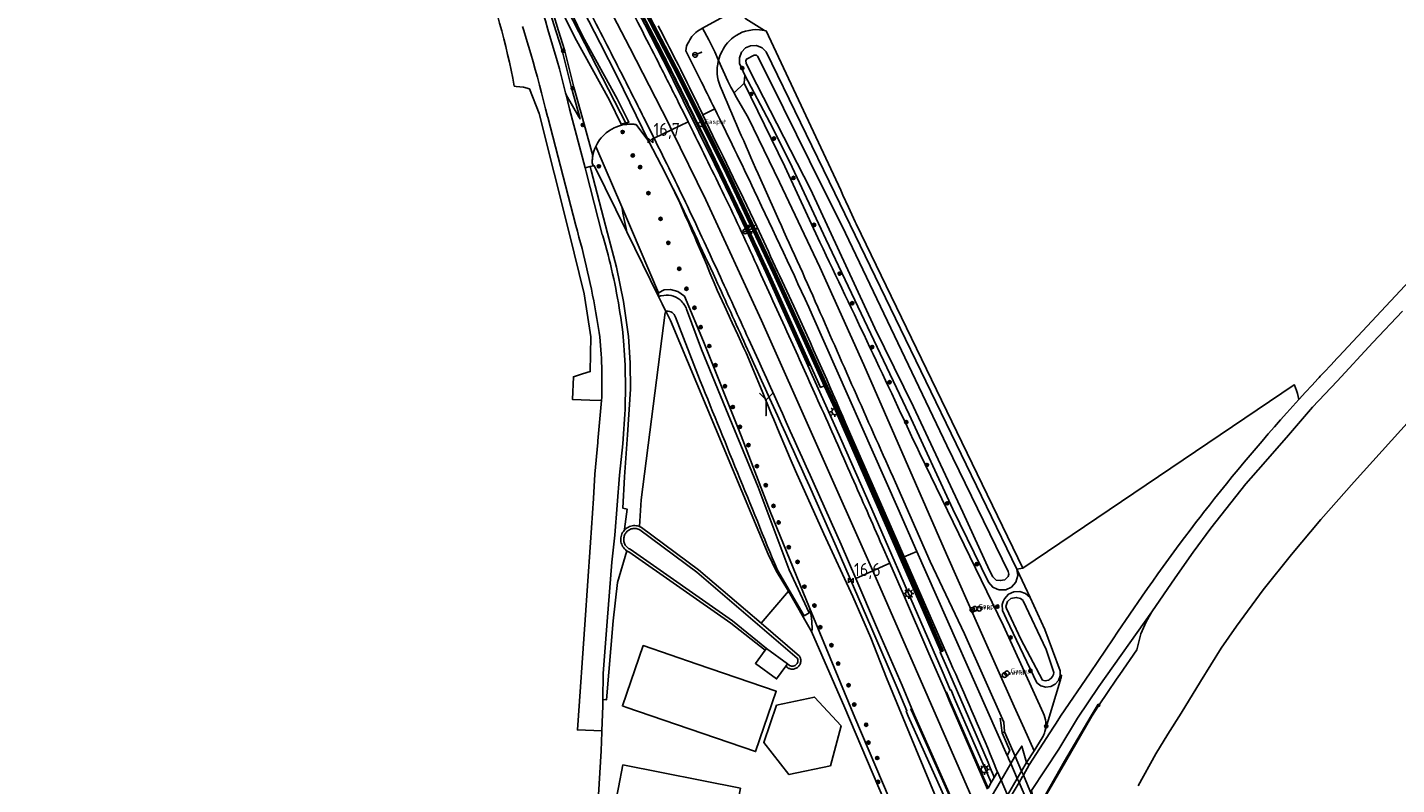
# Model space of a CAD drawing. Header units: metres. Extents: x 121613 to 124518, y 449573 to 453879.
# Tile 13 of 71: x 123774 to 124037, y 450181 to 450327. Entities that reach past the tile are written whole.
import ezdxf

# ---------------------------------------------------------------- set-up
doc = ezdxf.new("R2010")
doc.units = ezdxf.units.M
doc.header["$LTSCALE"] = 4
doc.layers.get('0').update_dxf_attribs({"linetype": 'CONTINUOUS'})
for name, color, linetype in [('G_BTD', 3, 'CONTINUOUS'), ('G_OBWUPP1', 2, 'ByLayer'), ('G_OTD', 32, 'CONTINUOUS'), ('G_OWG', 6, 'CONTINUOUS'), ('G_OWGP1', 2, 'ByLayer'), ('G_OWT', 6, 'CONTINUOUS'), ('G_PND', 1, 'CONTINUOUS'), ('G_WGD', 7, 'CONTINUOUS'), ('G_WGDP1', 2, 'ByLayer'), ('G_WGI', 1, 'CONTINUOUS'), ('G_WTD', 5, 'CONTINUOUS'), ('LSHD', 3, 'CONTINUOUS'), ('LVGO', 3, 'CONTINUOUS'), ('LWGI', 7, 'CONTINUOUS'), ('PPALHM', 10, 'CONTINUOUS'), ('PVGO', 102, 'CONTINUOUS')]:
    doc.layers.add(name, color=color, linetype=linetype)
doc.layers.add('G_SHD', color=10, linetype='ByLayer', lineweight=25)
for name, color, linetype, true_color in [('PBRD', 7, 'CONTINUOUS', 0xbd2877), ('PPAL', 7, 'CONTINUOUS', 0xbd2877), ('PPUT', 7, 'CONTINUOUS', 0xbd2877)]:
    doc.layers.add(name, color=color, linetype=linetype, true_color=true_color)
doc.styles.add('ISO', font='ISO')
doc.linetypes.add('HAAG', pattern='A,0.25,-0.25,[151,BLOK.SHX,S=0.25,R=0,X=0,Y=0],-0.25,0.25', length=1)

# ---------------------------------------------------------------- blocks, each defined once
blk = doc.blocks.new('boom')
at = {"color": 0}
for radius in [0.315, 0.225, 0.135]:
    blk.add_circle((0, 0), radius, dxfattribs=at)
blk = doc.blocks.new('afsl-gas')
at = {"color": 0}
blk.add_circle((0, 0), 0.45, dxfattribs=at)
at = {"color": 0, "style": 'ISO'}
blk.add_attdef('AFSL-GAS', (0.7, 0), '', height=0.9, dxfattribs=at)
blk = doc.blocks.new('aanduidingsbord')
at = {"color": 0}
for p, q in [((-0.81, -0.33), (0, 0)), ((-1.45, -0.5), (-1.01, -0.5))]:
    blk.add_line(p, q, dxfattribs=at)
blk.add_circle((-1.23, -0.5), 0.45, dxfattribs=at)
blk = doc.blocks.new('lichtmast')
at = {"color": 0}
for p, q in [((-0.6, 0), (-1, 0)), ((-0.71, 0.71), (-0.42, 0.42)), ((0, 0.6), (0, 1)), ((0.42, 0.42), (0.71, 0.71)), ((0.6, 0), (1, 0)), ((-0.42, -0.42), (-0.71, -0.71)), ((0, -0.6), (0, -1)), ((0.42, -0.42), (0.71, -0.71))]:
    blk.add_line(p, q, dxfattribs=at)
blk.add_circle((0, 0), 0.6, dxfattribs=at)
blk = doc.blocks.new('verklikker')
at = {"color": 0}
blk.add_circle((0, 0), 0.45, dxfattribs=at)
at = {"color": 0, "style": 'ISO'}
blk.add_attdef('VERKLIKKER', (0.7, 0), '', height=0.9, dxfattribs=at)
blk = doc.blocks.new('verkeersbord-pl')
at = {"linetype": 'Continuous'}
blk.add_circle((0, 0), 0.03, dxfattribs=at)
blk = doc.blocks.new('wegwijzer')
at = {"color": 0}
for q in [(-0.424, 1.424), (0.424, 1.424), (0, 0)]:
    blk.add_line((0, 1), q, dxfattribs=at)
blk = doc.blocks.new('kilometerpaal')
at = {"color": 0}
for p, q in [((-0.44, 0.44), (0.44, -0.44)), ((-0.44, -0.44), (-0.44, 0.44)), ((0.44, 0.44), (-0.44, -0.44)), ((0.44, -0.44), (0.44, 0.44))]:
    blk.add_line(p, q, dxfattribs=at)
at = {"color": 0, "style": 'ISO'}
blk.add_attdef('KILOMETERPAAL', (0.59, 0.87), '', height=2.5, dxfattribs=at)

msp = doc.modelspace()

# ---------------------------------------------------------------- linework, layer by layer
at = {"layer": 'G_BTD', "linetype": 'Continuous', "transparency": 33554687}
for points in [[(123832.978, 450439.217), (123839.168, 450428.009), (123845.358, 450416.801), (123855.911, 450397.476), (123866.464, 450378.151), (123869.934, 450371.842), (123873.405, 450365.534), (123878.905, 450355.45), (123884.404, 450345.366), (123891.683, 450331.446), (123898.962, 450317.527), (123903.621, 450308.081), (123908.28, 450298.635), (123912.789, 450289.117), (123917.298, 450279.598), (123922.197, 450268.789), (123927.095, 450257.981)], [(123927.095, 450257.981), (123926.387, 450257.66), (123916.701, 450279.085), (123912.861, 450287.405), (123911.139, 450291.044), (123907.533, 450298.532), (123903.928, 450306.016), (123899.749, 450314.506), (123895.893, 450322.183), (123895.786, 450322.391), (123892.1, 450329.457), (123888.521, 450336.313), (123887.031, 450339.131), (123885.512, 450341.933), (123882.664, 450347.085), (123879.787, 450352.221), (123879.601, 450352.12)], [(123930.266, 450295.559), (123915.916, 450326.192), (123915.906, 450326.195), (123915.89, 450326.199), (123915.581, 450326.278)], [(123867.51, 450315.59), (123867.9, 450315.54), (123869.3, 450315.36), (123870.423, 450315.059), (123872.322, 450310.344), (123878.041, 450287.378), (123880.962, 450275.65), (123882.234, 450267.36), (123882.119, 450260.706), (123880.659, 450260.254), (123878.87, 450259.7), (123878.726, 450255.332), (123882.026, 450255.242), (123884.305, 450255.18)], [(123911.714, 450316.128), (123909.76, 450314.265)], [(123911.815, 450317.669), (123911.714, 450316.128)], [(123911.714, 450316.128), (123919.508, 450300.159), (123926.254, 450285.567)], [(123882.112, 450300.105), (123881.145, 450299.85)], [(123882.112, 450300.105), (123882.708, 450300.262)], [(123888.712, 450230.266), (123888.72, 450230.44), (123889.184, 450234.264), (123888.387, 450234.436), (123888.717, 450240.455), (123889.3, 450248.58), (123889.886, 450257.327), (123889.784, 450262.391), (123889.456, 450267.445), (123888.504, 450274.151), (123887.152, 450280.788), (123885.406, 450287.332), (123882.301, 450299.389), (123882.112, 450300.105)], [(123882.5, 450300.842), (123882.708, 450300.262)], [(123882.708, 450300.262), (123882.854, 450300.301), (123889.12, 450287.594)], [(123965.249, 450222.946), (123947.697, 450259.215), (123933.222, 450289.126), (123933.065, 450289.465), (123931.733, 450292.338), (123930.691, 450294.62), (123930.266, 450295.559)], [(123889.12, 450287.594), (123895.261, 450275.144)], [(123891.556, 450230.94), (123891.934, 450236.06), (123896.549, 450272.047), (123896.701, 450272.223)], [(123949.48, 450206.828), (123946.144, 450214.503), (123942.808, 450222.176), (123935.77, 450238.272), (123928.733, 450254.367), (123927.095, 450257.981)], [(124018.303, 450255.343), (124018.021, 450256.485), (124017.867, 450257.041), (124017.683, 450257.581), (124017.47, 450258.107), (124017.43, 450258.191), (123965.249, 450222.946)], [(123945.397, 450245.071), (123961.529, 450211.854), (123969.164, 450195.085)], [(123964.105, 450222.701), (123965.249, 450222.946)], [(123964.105, 450222.701), (123966.639, 450217.267)], [(123990.054, 450214.542), (123988.979, 450212.631), (123987.953, 450210.302), (123987.14, 450207.249), (123983.921, 450202.463), (123983.293, 450201.548), (123981.555, 450199.006), (123979.936, 450196.651)], [(123972.233, 450200.636), (123969.5, 450191.548)], [(123972.448, 450202.224), (123972.718, 450202.331), (123972.635, 450201.897), (123972.584, 450201.683), (123972.526, 450201.469), (123972.392, 450201.048), (123972.233, 450200.636)], [(123968.11, 450176.765), (123969.653, 450179.479), (123973.257, 450185.797), (123978.38, 450194.559), (123979.767, 450196.758), (123979.936, 450196.651)], [(123969.5, 450191.548), (123969.412, 450191.254), (123969.402, 450191.226), (123969.286, 450190.917), (123969.219, 450190.764), (123969.213, 450190.75), (123969.208, 450190.739), (123969.137, 450190.591), (123968.965, 450190.275), (123967.407, 450187.823)]]:
    msp.add_lwpolyline(points, dxfattribs=at)
for points in [[(123849.958, 450361.814, -0.0898571), (123867.51, 450315.59)], [(123882.524, 450301.525, 0.0232436), (123882.5, 450300.842)], [(123882.607, 450302.177, 0.0230235), (123882.524, 450301.525)], [(123888.173, 450292.357, 0.0020151), (123889.12, 450287.594)], [(123926.254, 450285.567, -0.0025178), (123945.397, 450245.071)], [(123969.164, 450195.085, -0.180283), (123969.5, 450191.548)]]:
    msp.add_lwpolyline(points, format="xyb", dxfattribs=at)
at = {"layer": 'G_OBWUPP1', "transparency": 33554687}
msp.add_lwpolyline([(123928.286, 450184.916), (123930.316, 450192.58), (123925.245, 450198.137), (123917.946, 450196.553), (123915.479, 450189.416), (123920.298, 450183.244), (123928.286, 450184.916)], dxfattribs=at)
at = {"layer": 'G_OTD', "linetype": 'Continuous', "transparency": 33554687}
for points in [[(123889.165, 450226.259), (123887.343, 450220.143), (123886.498, 450212.771), (123885.219, 450197.579), (123884.556, 450197.65)], [(123914.958, 450212.327), (123920.194, 450218.502)], [(123948.936, 450166.08), (123947.618, 450166.845), (123945.923, 450168.17), (123943.04, 450171.277), (123942.261, 450172.764), (123939.162, 450177.233), (123938.244, 450179.243), (123937.375, 450181.145), (123931.044, 450196.063), (123924.624, 450210.739)], [(123902.679, 450204.482), (123917.871, 450199.265), (123913.884, 450187.651), (123898.691, 450192.868), (123888.94, 450196.216), (123888.31, 450196.432), (123892.298, 450208.048), (123902.679, 450204.482)], [(123884.35, 450191.616), (123884.341, 450191.38), (123884.2, 450187.78), (123883.422, 450175.146)], [(123910.992, 450180.597), (123908.299, 450167.063), (123907.838, 450163.973), (123907.569, 450162.63), (123884.835, 450167.156), (123887.545, 450180.771), (123888.405, 450185.094), (123910.992, 450180.597)]]:
    msp.add_lwpolyline(points, dxfattribs=at)
at = {"layer": 'G_OWG', "linetype": 'Continuous', "transparency": 33554687}
for points in [[(123949.48, 450206.828), (123949.938, 450207.029), (123946.602, 450214.703), (123943.266, 450222.376), (123929.19, 450254.57), (123923.471, 450267.189), (123917.752, 450279.808), (123913.241, 450289.33), (123908.73, 450298.853), (123904.069, 450308.303), (123899.408, 450317.753), (123892.176, 450331.583), (123884.845, 450345.602), (123879.344, 450355.688), (123873.843, 450365.774), (123870.373, 450372.083), (123866.902, 450378.391), (123856.349, 450397.716), (123845.796, 450417.041), (123839.606, 450428.25), (123833.416, 450439.459), (123832.978, 450439.217)], [(123959.202, 450181.692), (123955.671, 450189.793), (123952.14, 450197.894), (123951.517, 450199.475), (123951.378, 450199.42), (123949.74, 450203.163), (123945.676, 450212.584), (123936.238, 450234.251), (123930.235, 450247.878), (123921.949, 450266.325), (123918.909, 450273.068), (123915.841, 450279.798), (123912.538, 450287.015), (123909.159, 450294.198), (123906.025, 450300.649), (123900.001, 450312.846), (123898.059, 450316.715), (123896.104, 450320.578), (123892.585, 450327.436), (123887.826, 450336.59), (123885.011, 450341.942), (123879.601, 450352.12)], [(123877.489, 450313.879), (123879.911, 450309.706), (123880.164, 450309.272), (123878.486, 450315.282), (123877.592, 450318.844), (123876.698, 450322.406), (123875.572, 450326.034), (123874.447, 450329.661)], [(123882.607, 450302.177), (123880.954, 450308.299), (123878.97, 450315.41), (123878.075, 450318.976), (123877.18, 450322.542), (123876.05, 450326.183), (123874.919, 450329.825)], [(123877.111, 450329.109), (123879.176, 450324.915), (123885.807, 450312.915), (123888.077, 450308.269), (123889.561, 450308.681), (123887.311, 450313.144), (123880.68, 450325.144), (123878.615, 450329.339)], [(123893.389, 450304.937), (123887.287, 450317.462), (123884.036, 450323.829), (123880.756, 450330.181)], [(123910.594, 450330.529), (123911.175, 450329.703), (123912.016, 450328.507), (123915.581, 450326.278)], [(123906.758, 450320.489), (123906.062, 450322.168), (123904.885, 450324.452), (123903.709, 450326.736)], [(123915.581, 450326.278), (123914.655, 450326.411)], [(123906.733, 450320.388), (123906.758, 450320.489)], [(123906.758, 450320.489), (123908.582, 450316.544), (123909.161, 450315.399), (123909.76, 450314.265)], [(123909.76, 450314.265), (123910.068, 450313.697), (123912.485, 450309.578), (123918.473, 450297.098), (123926.225, 450280.786), (123934.711, 450261.993), (123942.641, 450243.795), (123950.611, 450225.615), (123957.089, 450210.971), (123963.568, 450196.327), (123965.487, 450192.075), (123967.407, 450187.823)], [(123883.176, 450304.007), (123883.501, 450304.632), (123883.924, 450305.276), (123884.226, 450305.66), (123884.648, 450306.121), (123885.185, 450306.608), (123885.828, 450307.08), (123886.686, 450307.562), (123887.025, 450307.714), (123887.528, 450307.902), (123887.913, 450308.019), (123888.303, 450308.114), (123888.717, 450308.19), (123889.063, 450308.236)], [(123889.063, 450308.236), (123889.192, 450308.249), (123889.386, 450308.264), (123889.574, 450308.273), (123889.792, 450308.278), (123889.936, 450308.278), (123890.176, 450308.271), (123890.361, 450308.26)], [(123890.361, 450308.26), (123890.478, 450308.251), (123890.665, 450308.233), (123890.699, 450308.229), (123890.822, 450308.213), (123890.898, 450308.203), (123890.968, 450308.192)], [(123890.968, 450308.192), (123893.389, 450304.937)], [(123888.173, 450292.357), (123883.176, 450304.007)], [(123893.389, 450304.937), (123895.738, 450300.378), (123898.087, 450295.818)], [(123917.833, 450290.953), (123914.363, 450298.746)], [(123898.087, 450295.818), (123898.654, 450294.572), (123899.066, 450293.661), (123899.309, 450293.123), (123900.326, 450290.85), (123901.038, 450289.24), (123901.666, 450287.807), (123902.141, 450286.718), (123902.619, 450285.612), (123903.628, 450283.258), (123904.446, 450281.327), (123905.126, 450279.704), (123905.505, 450278.793), (123905.94, 450277.742), (123906.375, 450276.684), (123906.521, 450276.328)], [(123888.173, 450292.357), (123895.263, 450275.853)], [(123906.521, 450276.328), (123907.94, 450273.316), (123909.427, 450270.109), (123910.5, 450267.76), (123911.655, 450265.196), (123912.061, 450264.287), (123912.254, 450263.854)], [(123912.254, 450263.854), (123913.361, 450261.245), (123915.14, 450256.948), (123916.918, 450252.652), (123917.152, 450252.088), (123917.385, 450251.524), (123918.439, 450248.978), (123919.493, 450246.431), (123920.528, 450244.018), (123921.563, 450241.606), (123927.021, 450229.512), (123932.571, 450217.46), (123936.07, 450209.552), (123939.051, 450201.832), (123944.685, 450188.218), (123950.319, 450174.603)], [(123961.739, 450191.455), (123961.603, 450193.313), (123954.059, 450210.292), (123947.435, 450224.215), (123940.785, 450239.369)], [(123952.075, 450174.801), (123943.249, 450194.48), (123942.84, 450195.445), (123942.979, 450195.503), (123941.133, 450199.942), (123936.247, 450211.265), (123929.402, 450227.079), (123924.24, 450238.681)], [(123939.553, 450178.713), (123932.98, 450194.224), (123924.266, 450215.315)], [(123959.759, 450182.668), (123959.591, 450183.055), (123959.002, 450184.507), (123958.581, 450185.573), (123950.398, 450204.491), (123949.391, 450206.788), (123949.48, 450206.828)], [(123962.244, 450186.912), (123962.757, 450187.867), (123961.316, 450191.275), (123961.739, 450191.455)], [(123961.739, 450191.455), (123963.76, 450186.795)], [(123963.76, 450186.795), (123963.635, 450186.58), (123962.93, 450185.365)], [(123963.76, 450186.795), (123965.049, 450188.718), (123965.974, 450185.568)], [(123965.974, 450185.568), (123967.407, 450187.823)], [(123965.008, 450183.918), (123965.974, 450185.568)], [(123966.497, 450185.139), (123965.974, 450185.568)], [(123958.583, 450180.609), (123959.202, 450181.692)], [(123959.759, 450182.668), (123959.202, 450181.692)], [(123959.264, 450179.046), (123961.071, 450182.161)], [(123960.378, 450183.752), (123959.759, 450182.668)], [(123964.178, 450182.499), (123962.314, 450179.311)], [(123965.008, 450183.918), (123964.883, 450183.704), (123964.178, 450182.499)]]:
    msp.add_lwpolyline(points, dxfattribs=at)
for points in [[(123914.655, 450326.411, 0.1850492), (123909.581, 450324.94)], [(123906.758, 450320.489, -0.1134126), (123908.512, 450323.882)], [(123909.581, 450324.94, 0.0446651), (123908.512, 450323.882)], [(123907.1, 450315.573, -0.1585395), (123906.733, 450320.388)], [(123914.363, 450298.746, -0.003897), (123907.1, 450315.573)], [(123883.176, 450304.007, 0.0661787), (123882.607, 450302.177)], [(123898.087, 450295.818, -0.0041739), (123906.234, 450278.441)], [(123925.873, 450273.081, 0.0030154), (123917.833, 450290.953)], [(123906.234, 450278.441, -0.000387), (123911.989, 450265.787)], [(123940.785, 450239.369, -0.0023025), (123925.873, 450273.081)], [(123911.989, 450265.787, -0.0010545), (123924.24, 450238.681)]]:
    msp.add_lwpolyline(points, format="xyb", dxfattribs=at)
at = {"layer": 'G_OWGP1', "transparency": 33554687}
for points in [[(123965.008, 450183.918), (123963.76, 450186.795)], [(123965.363, 450183.101), (123965.008, 450183.918)]]:
    msp.add_lwpolyline(points, dxfattribs=at)
at = {"layer": 'G_OWT', "linetype": 'Continuous', "transparency": 33554687}
for points in [[(123929.099, 450295.004), (123915.94, 450322.184), (123915.162, 450322.952), (123914.083, 450323.383), (123912.945, 450323.351), (123911.97, 450322.918), (123911.184, 450322.095), (123910.78, 450321.006), (123910.828, 450319.914), (123911.815, 450317.669)], [(123914.048, 450321.54), (123914.249, 450321.353), (123916.771, 450316.421), (123924.288, 450301.243), (123931.196, 450287.347), (123950.657, 450246.528), (123962.447, 450222.252), (123962.549, 450221.78), (123962.447, 450221.307), (123961.829, 450220.699), (123960.931, 450220.515), (123960.146, 450220.634), (123959.504, 450221.276), (123958.862, 450222.486), (123953.738, 450233.665), (123944.224, 450253.92), (123936.842, 450269.081), (123924.453, 450295.762), (123912.851, 450318.409), (123912.082, 450320.02), (123912.041, 450320.459), (123912.182, 450320.775), (123913.632, 450321.54), (123914.048, 450321.54)], [(123964.105, 450222.701), (123964.287, 450221.481), (123963.919, 450220.21), (123963.064, 450219.242), (123961.974, 450218.744), (123960.682, 450218.733), (123960.338, 450218.891), (123959.48, 450219.287), (123958.678, 450220.223), (123951.821, 450234.249), (123943.418, 450252.458), (123927.398, 450286.169), (123920.498, 450300.946), (123916.65, 450308.574), (123911.815, 450317.669)], [(123929.099, 450295.004), (123964.105, 450222.701)], [(123895.263, 450275.853), (123896.352, 450276.408), (123897.552, 450276.475), (123898.932, 450276.127), (123900.213, 450275.198), (123903.86, 450266.464), (123911.111, 450248.352), (123916.692, 450233.804), (123924.266, 450215.315)], [(123895.261, 450275.144), (123895.263, 450275.853)], [(123896.672, 450272.282), (123896.701, 450272.223)], [(123920.194, 450218.502), (123917.867, 450222.429), (123916.284, 450225.578), (123897.542, 450270.518), (123896.701, 450272.223)], [(123888.712, 450230.266), (123888.64, 450230.19), (123888.48, 450229.98), (123888.34, 450229.76), (123888.22, 450229.53), (123888.13, 450229.28), (123888.06, 450229.03), (123888.01, 450228.78), (123887.99, 450228.52), (123888, 450228.26), (123888.03, 450228), (123888.09, 450227.74), (123888.17, 450227.5), (123888.28, 450227.26), (123888.41, 450227.03), (123888.56, 450226.82), (123888.73, 450226.62), (123888.92, 450226.44), (123889.13, 450226.28), (123889.165, 450226.259)], [(123891.556, 450230.94), (123891.48, 450230.97), (123891.23, 450231.04), (123890.98, 450231.08), (123890.72, 450231.1), (123890.46, 450231.1), (123890.2, 450231.07), (123889.94, 450231.01), (123889.69, 450230.93), (123889.46, 450230.82), (123889.23, 450230.7), (123889.02, 450230.55), (123888.82, 450230.38), (123888.712, 450230.266)], [(123891.556, 450230.94), (123891.73, 450230.87), (123891.98, 450230.74), (123902.94, 450222.6), (123914.958, 450212.327)], [(123889.165, 450226.259), (123889.35, 450226.15), (123889.52, 450226.06), (123909.13, 450212.33), (123915.72, 450207.161)], [(123920.194, 450218.502), (123924.624, 450210.739)], [(123966.639, 450217.267), (123965.803, 450218.023), (123964.678, 450218.426), (123963.508, 450218.364), (123962.509, 450217.899), (123961.708, 450217.045), (123961.505, 450216.499), (123961.291, 450215.925), (123961.33, 450214.798), (123962.144, 450213.134), (123967.962, 450200.851)], [(123971.205, 450202.887), (123969.774, 450207.301), (123965.342, 450216.663), (123965.326, 450216.695), (123964.78, 450217.113), (123963.995, 450217.301), (123962.965, 450217.067), (123962.34, 450216.512), (123961.969, 450215.548), (123962.142, 450215.176), (123964.887, 450209.279), (123969.05, 450201.37)], [(123966.639, 450217.267), (123969.506, 450211.119), (123972.447, 450203.159), (123972.448, 450202.224)], [(123924.266, 450215.315), (123924.567, 450213.829), (123924.705, 450212.667), (123924.763, 450211.171), (123924.624, 450210.739)], [(123914.958, 450212.327), (123922.36, 450206)], [(123919.689, 450204.049), (123920.07, 450203.75), (123920.23, 450203.66), (123920.39, 450203.6), (123920.54, 450203.55), (123920.71, 450203.52), (123920.87, 450203.51), (123921.03, 450203.51), (123921.2, 450203.52), (123921.36, 450203.56), (123921.52, 450203.61), (123921.67, 450203.67), (123921.81, 450203.75), (123921.95, 450203.85), (123922.07, 450203.95), (123922.19, 450204.07), (123922.29, 450204.2), (123922.37, 450204.34), (123922.45, 450204.49), (123922.51, 450204.64), (123922.55, 450204.8), (123922.58, 450204.96), (123922.59, 450205.13), (123922.58, 450205.29), (123922.56, 450205.46), (123922.52, 450205.62), (123922.47, 450205.77), (123922.36, 450206)], [(123972.448, 450202.224), (123972.098, 450201.305), (123971.448, 450200.589), (123970.634, 450200.17), (123969.706, 450200.061), (123969.674, 450200.057), (123968.722, 450200.306), (123967.962, 450200.851)]]:
    msp.add_lwpolyline(points, dxfattribs=at)
for points in [[(123971.205, 450202.887, -0.2694965), (123970.396, 450201.486)], [(123970.115, 450201.36, -0.1708692), (123969.05, 450201.37)], [(123970.396, 450201.486, -0.0475186), (123970.115, 450201.36)]]:
    msp.add_lwpolyline(points, format="xyb", dxfattribs=at)
at = {"layer": 'G_PND', "linetype": 'Continuous', "transparency": 33554687}
for points in [[(123915.72, 450207.161), (123913.86, 450204.599), (123917.939, 450201.638), (123919.689, 450204.049)], [(123915.963, 450207.496), (123915.72, 450207.161)], [(123920.042, 450204.535), (123919.689, 450204.049)]]:
    msp.add_lwpolyline(points, dxfattribs=at)
at = {"layer": 'G_SHD', "lineweight": 25, "transparency": 33554687}
msp.add_lwpolyline([(123980.107, 450196.54), (123979.936, 450196.651)], dxfattribs=at)
at = {"layer": 'G_WGD', "linetype": 'Continuous', "transparency": 33554687}
for points in [[(123897.76, 450307.191), (123897.15, 450308.444), (123889.739, 450322.974), (123879.178, 450343.3), (123870.719, 450359.136), (123853.111, 450391.127)], [(123867.404, 450342.446), (123868.22, 450340.921), (123869.001, 450339.379), (123869.748, 450337.82), (123870.46, 450336.245), (123871.138, 450334.654), (123871.779, 450333.048), (123872.385, 450331.429), (123872.955, 450329.797), (123873.489, 450328.152), (123873.986, 450326.496), (123874.892, 450323.466), (123875.761, 450320.424), (123876.18, 450318.901), (123876.591, 450317.372), (123877.383, 450314.31), (123877.489, 450313.879)], [(123903.709, 450326.736), (123910.594, 450330.529)], [(123884.305, 450255.18), (123884.329, 450255.819), (123884.352, 450256.645), (123884.368, 450257.472), (123884.376, 450258.299), (123884.375, 450259.126), (123884.367, 450259.953), (123884.351, 450260.779), (123884.326, 450261.606), (123884.294, 450262.432), (123884.254, 450263.258), (123884.205, 450264.084), (123884.149, 450264.909), (123884.085, 450265.733), (123884.012, 450266.557), (123883.932, 450267.38), (123883.844, 450268.202), (123883.777, 450268.635), (123883.598, 450269.767), (123883.41, 450270.899), (123883.214, 450272.029), (123883.011, 450273.158), (123882.799, 450274.286), (123882.58, 450275.412), (123882.353, 450276.536), (123882.118, 450277.659), (123881.875, 450278.78), (123881.624, 450279.899), (123881.366, 450281.017), (123881.1, 450282.133), (123880.826, 450283.247), (123880.544, 450284.359), (123880.255, 450285.469), (123879.957, 450286.576), (123879.653, 450287.682), (123879.34, 450288.786), (123873.943, 450309.593), (123873.909, 450309.731), (123873.534, 450311.244), (123873.152, 450312.755), (123872.762, 450314.263), (123872.364, 450315.77), (123871.958, 450317.275), (123871.545, 450318.777), (123871.123, 450320.278), (123870.695, 450321.776), (123870.258, 450323.272), (123869.814, 450324.766), (123869.362, 450326.257), (123869.107, 450327.047)], [(123903.709, 450326.736), (123903.036, 450326.365)], [(123900.504, 450322.336), (123903.143, 450317.096)], [(123881.145, 450299.85), (123878.137, 450311.238), (123877.489, 450313.879)], [(123902.022, 450313.634), (123903.743, 450310.088)], [(123900.932, 450308.727), (123900.273, 450310.058), (123899.106, 450312.399)], [(123906.05, 450311.205), (123903.743, 450310.088)], [(123894.384, 450305.557), (123893.825, 450306.681), (123892.647, 450309.045)], [(123897.76, 450307.191), (123900.932, 450308.727)], [(123901.965, 450306.642), (123900.932, 450308.727)], [(123894.384, 450305.557), (123897.76, 450307.191)], [(123936.405, 450222.389), (123915.035, 450270.523), (123904.324, 450293.709), (123897.76, 450307.191)], [(123881.145, 450299.85), (123881.333, 450299.137), (123884.442, 450287.064), (123884.518, 450286.81), (123884.784, 450285.901), (123885.041, 450284.99), (123885.292, 450284.077), (123885.534, 450283.161), (123885.769, 450282.244), (123885.996, 450281.325), (123886.215, 450280.403), (123886.427, 450279.48), (123886.63, 450278.556), (123886.826, 450277.629), (123887.014, 450276.701), (123887.194, 450275.772), (123887.367, 450274.841), (123887.531, 450273.908), (123887.688, 450272.974), (123887.837, 450272.039), (123887.977, 450271.102), (123888.11, 450270.165), (123888.235, 450269.226), (123888.352, 450268.287), (123888.461, 450267.346), (123888.517, 450266.687), (123888.589, 450265.744), (123888.654, 450264.8), (123888.711, 450263.855), (123888.76, 450262.91), (123888.801, 450261.965), (123888.834, 450261.019), (123888.859, 450260.073), (123888.876, 450259.127), (123888.885, 450258.181), (123888.886, 450257.234), (123888.878, 450256.288), (123888.863, 450255.342), (123888.84, 450254.396), (123888.809, 450253.45), (123888.77, 450252.505), (123888.723, 450251.56), (123888.668, 450250.615), (123888.605, 450249.671), (123888.534, 450248.727), (123888.455, 450247.784), (123888.368, 450246.842), (123887.723, 450240.815), (123886.858, 450229.272), (123886.28, 450224.06), (123885.39, 450212.687), (123884.62, 450202.66), (123884.556, 450197.65)], [(124045.938, 450284.953), (124026.022, 450263.62), (124025.682, 450263.265), (124024.448, 450261.969), (124023.219, 450260.668), (124022.435, 450259.829), (124022.206, 450259.585), (124021.997, 450259.362), (124020.78, 450258.05), (124019.569, 450256.733), (124018.364, 450255.41), (124018.303, 450255.343)], [(123924.788, 450271.6), (123941.222, 450234.445), (123944.894, 450226.143)], [(123990.054, 450214.542), (123994.55, 450221.091), (123997.967, 450225.978), (124001.385, 450230.588), (124008.145, 450239.155), (124011.448, 450242.922), (124016.322, 450248.472), (124020.907, 450253.865), (124025.69, 450258.882), (124032.552, 450266.324), (124038.205, 450272.304)], [(123884.305, 450255.18), (123883.596, 450247.412), (123883.572, 450247.081), (123883.021, 450240.972), (123882.72, 450236.28), (123882.16, 450227.82), (123881.6, 450219.54), (123881.14, 450212.986), (123879.653, 450191.823), (123884.35, 450191.616)], [(124018.303, 450255.343), (124017.165, 450254.082), (124015.972, 450252.749), (124014.785, 450251.41), (124013.604, 450250.066), (124012.429, 450248.716), (124011.26, 450247.362), (124010.097, 450246.002), (124008.94, 450244.637), (124007.789, 450243.267), (124006.645, 450241.892), (124005.506, 450240.511), (124004.374, 450239.126), (124003.248, 450237.736), (124002.128, 450236.34), (124001.12, 450235.056), (124000, 450233.618), (123999.516, 450232.991), (123998.457, 450231.611), (123997.405, 450230.227), (123996.36, 450228.838), (123995.32, 450227.444), (123994.288, 450226.045), (123993.261, 450224.642), (123992.241, 450223.234), (123991.228, 450221.821), (123990.221, 450220.404), (123989.221, 450218.982), (123988.227, 450217.555), (123983.481, 450210.589), (123982.619, 450209.325), (123978.18, 450202.818), (123972.491, 450194.499), (123971.639, 450193.151), (123971.171, 450192.356), (123966.497, 450185.139)], [(123942.468, 450225.07), (123931.258, 450250.64)], [(123925.153, 450239.089), (123930.318, 450227.481), (123933.146, 450220.948)], [(123939.705, 450223.848), (123938.222, 450227.224)], [(123944.894, 450226.143), (123942.468, 450225.07)], [(123944.894, 450226.143), (123962.244, 450186.912)], [(123936.405, 450222.389), (123939.705, 450223.848)], [(123939.705, 450223.848), (123942.333, 450217.865), (123947.184, 450206.509), (123950.448, 450199.05)], [(123942.468, 450225.07), (123951.313, 450204.895)], [(123933.146, 450220.948), (123936.405, 450222.389)], [(123933.146, 450220.948), (123937.165, 450211.662), (123942.054, 450200.332), (123943.902, 450195.887)], [(123956.358, 450176.771), (123944.636, 450203.626), (123936.405, 450222.389)], [(123966.955, 450179.43), (123967.053, 450179.606), (123966.956, 450180.204), (123972.206, 450188.115), (123975.761, 450194.107), (123979.843, 450200.187), (123990.054, 450214.542)], [(123884.556, 450197.65), (123884.541, 450196.475), (123884.35, 450191.616)], [(123958.49, 450180.447), (123951.078, 450197.453), (123950.448, 450199.05)], [(123954.103, 450172.892), (123954.015, 450173.033), (123953.073, 450175.154), (123944.417, 450194.672), (123943.902, 450195.887)], [(123962.244, 450186.912), (123962.283, 450186.825), (123962.505, 450186.341), (123962.93, 450185.365)], [(123959.507, 450185.95), (123960.346, 450183.824), (123960.378, 450183.752)], [(123962.93, 450185.365), (123961.071, 450182.161)], [(123966.497, 450185.139), (123965.363, 450183.101)], [(123960.378, 450183.752), (123961.071, 450182.161)], [(123964.53, 450181.691), (123962.655, 450178.527)], [(123965.363, 450183.101), (123965.238, 450182.886), (123965.227, 450182.868), (123964.53, 450181.691)], [(123965.363, 450183.101), (123966.955, 450179.43)]]:
    msp.add_lwpolyline(points, dxfattribs=at)
for points in [[(123888.148, 450333.815, -0.0022904), (123895.213, 450320.124)], [(123881.643, 450330.642, -0.0023476), (123888.179, 450317.915)], [(123895.157, 450327.185, -0.0079792), (123902.022, 450313.634)], [(123903.036, 450326.365, 0.1514949), (123901.061, 450324.112)], [(123900.504, 450322.336, -0.1493547), (123901.061, 450324.112)], [(123899.106, 450312.399, 0.0017062), (123895.213, 450320.124)], [(123888.179, 450317.915, -0.0015294), (123892.647, 450309.045)], [(123903.143, 450317.096, -0.0008846), (123906.05, 450311.205)], [(123906.05, 450311.205, -0.0028032), (123913.64, 450295.515)], [(123903.743, 450310.088, -0.000402), (123914.162, 450288.576)], [(123894.384, 450305.557, -0.0050346), (123900.804, 450292.479)], [(123908.257, 450293.765, 0.0023402), (123901.965, 450306.642)], [(123913.64, 450295.515, -0.0039175), (123924.788, 450271.6)], [(123900.804, 450292.479, -0.0022638), (123907.143, 450278.857)], [(123914.931, 450279.384, 0.0052776), (123908.257, 450293.765)], [(123914.162, 450288.576, 0.0022912), (123921.228, 450273.306)], [(123907.143, 450278.857, -0.0003571), (123912.9, 450266.2)], [(123921.037, 450265.914, 0.0021152), (123914.931, 450279.384)], [(123921.228, 450273.306, -0.0065137), (123931.258, 450250.64)], [(123912.9, 450266.2, -0.0010346), (123925.153, 450239.089)], [(123926.206, 450254.464, 0.0004283), (123921.037, 450265.914)], [(123932.41, 450240.468, 0.0018702), (123926.206, 450254.464)], [(123938.222, 450227.224, 0.0009265), (123932.41, 450240.468)], [(123959.507, 450185.95, 0.0050068), (123951.313, 450204.895)]]:
    msp.add_lwpolyline(points, format="xyb", dxfattribs=at)
at = {"layer": 'G_WGDP1', "transparency": 33554687}
for points in [[(123962.93, 450185.365), (123964.178, 450182.499)], [(123961.071, 450182.161), (123962.314, 450179.311)], [(123964.53, 450181.691), (123964.178, 450182.499)], [(123966.196, 450177.865), (123966.131, 450178.015), (123964.53, 450181.691)]]:
    msp.add_lwpolyline(points, dxfattribs=at)
at = {"layer": 'G_WGI', "linetype": 'Continuous', "transparency": 33554687}
for points in [[(123950.448, 450199.05), (123950.587, 450199.108), (123951.217, 450197.511), (123958.583, 450180.609)], [(123943.902, 450195.887), (123943.763, 450195.831), (123944.167, 450194.878), (123952.936, 450175.093), (123953.882, 450172.963), (123954.015, 450172.749)]]:
    msp.add_lwpolyline(points, dxfattribs=at)
at = {"layer": 'G_WTD', "linetype": 'Continuous', "transparency": 33554687}
for points in [[(123895.261, 450275.144), (123895.521, 450275.23)], [(123895.261, 450275.144), (123895.957, 450273.733), (123896.672, 450272.282)], [(123902.794, 450260.089), (123898.502, 450271.2)], [(123900.628, 450272.683), (123903.491, 450264.962), (123908.207, 450253.551), (123914.412, 450238.515), (123920.34, 450222.591), (123924.171, 450214.322), (123923.222, 450213.766), (123918.078, 450222.555)], [(123987.423, 450181.105), (123990.819, 450187.204), (123993.116, 450191.035), (123995.667, 450195.03), (123999.404, 450201.149), (124003.386, 450207.511), (124006.331, 450211.796), (124011.468, 450218.722), (124016.92, 450225.562), (124022.541, 450232.27), (124028.922, 450239.525), (124034.293, 450245.501), (124039.671, 450251.416)], [(123920.042, 450204.535), (123920.42, 450204.2), (123920.6, 450204.13), (123920.78, 450204.08), (123920.97, 450204.07), (123921.15, 450204.09), (123921.33, 450204.14), (123921.5, 450204.22), (123921.66, 450204.33), (123921.78, 450204.47), (123921.89, 450204.62), (123921.95, 450204.75), (123921.99, 450204.89), (123922.03, 450205.07), (123922.03, 450205.26), (123921.99, 450205.44), (123921.92, 450205.62), (123902.59, 450222.16), (123891.68, 450230.27), (123891.51, 450230.36), (123891.33, 450230.43), (123891.14, 450230.48), (123890.95, 450230.52), (123890.75, 450230.54), (123890.56, 450230.54), (123890.37, 450230.53), (123890.19, 450230.49), (123890.01, 450230.45), (123889.84, 450230.39), (123889.68, 450230.31), (123889.52, 450230.22), (123889.37, 450230.12), (123889.24, 450230), (123889.11, 450229.87), (123888.99, 450229.73), (123888.89, 450229.59), (123888.79, 450229.43), (123888.72, 450229.27), (123888.65, 450229.1), (123888.61, 450228.92), (123888.57, 450228.75), (123888.56, 450228.57), (123888.55, 450228.39), (123888.57, 450228.21), (123888.6, 450228.03), (123888.64, 450227.85), (123888.7, 450227.68), (123888.78, 450227.52), (123888.86, 450227.36), (123888.97, 450227.21), (123889.08, 450227.07), (123889.21, 450226.94), (123889.34, 450226.82), (123889.49, 450226.71), (123889.64, 450226.62), (123889.81, 450226.54), (123909.46, 450212.77), (123915.963, 450207.496)], [(123915.963, 450207.496), (123920.042, 450204.535)], [(123980.107, 450196.54), (123979.991, 450196.37), (123979.829, 450196.482), (123978.551, 450194.455), (123973.43, 450185.697), (123969.827, 450179.38), (123964.911, 450170.734), (123958.943, 450160.884), (123957.762, 450158.781), (123954.265, 450151.984)]]:
    msp.add_lwpolyline(points, dxfattribs=at)
for points in [[(123895.521, 450275.23, -0.0199382), (123895.781, 450275.291)], [(123895.781, 450275.291, -0.088755), (123897.652, 450275.313)], [(123897.652, 450275.313, -0.1408324), (123899.421, 450274.47)], [(123899.421, 450274.47, -0.1272147), (123900.628, 450272.683)], [(123896.811, 450272.35, 0.112761), (123896.672, 450272.282)], [(123898.502, 450271.2, 0.31222), (123896.811, 450272.35)], [(123918.078, 450222.555, -0.0016504), (123902.794, 450260.089)]]:
    msp.add_lwpolyline(points, format="xyb", dxfattribs=at)
at = {"layer": 'LSHD', "linetype": 'Continuous', "lineweight": -3, "transparency": 33554687}
msp.add_lwpolyline([(123961.316, 450191.275), (123960.876, 450194.06)], dxfattribs=at)
at = {"layer": 'LVGO', "linetype": 'HAAG', "transparency": 33554687}
msp.add_lwpolyline([(123773.942, 450521.32), (123775.703, 450517.437), (123782.013, 450505.215), (123804.432, 450464.3), (123804.954, 450463.352), (123820.695, 450434.773), (123833.6, 450411.343), (123849.512, 450382.353), (123869.051, 450346.726), (123877.592, 450330.522), (123889.063, 450308.236)], dxfattribs=at)
msp.add_lwpolyline([(123833.197, 450439.338), (123845.577, 450416.921), (123866.683, 450378.271), (123873.624, 450365.654), (123884.625, 450345.484, -0.0035307), (123899.185, 450317.64, -0.0079075), (123917.525, 450279.703, -0.0024555), (123928.961, 450254.469, 0.0016183), (123943.037, 450222.276), (123949.709, 450206.929)], format="xyb", dxfattribs=at)
at = {"layer": 'LWGI', "transparency": 33554687}
msp.add_lwpolyline([(123879.787, 450352.221, -0.0028131), (123885.512, 450341.933, -0.0051218), (123888.521, 450336.314), (123895.679, 450322.6), (123895.893, 450322.183, -0.001822), (123899.749, 450314.506, -0.0018908), (123903.618, 450306.655), (123903.926, 450306.02), (123911.139, 450291.044, -0.0032255), (123912.861, 450287.405, -0.0014634), (123916.701, 450279.085), (123926.387, 450257.66)], format="xyb", dxfattribs=at)
msp.add_lwpolyline([(123924.316, 450261.836), (123919.96, 450271.439), (123914.934, 450282.631), (123910.007, 450293.083), (123904.453, 450304.603), (123899.484, 450314.742), (123892.677, 450328.054), (123887.551, 450337.85), (123883.661, 450344.944)], dxfattribs=at)

# ---------------------------------------------------------------- block references
at = {"layer": 'PBRD', "transparency": 33554687}
for p in [(123903.49, 450322.08), (123913.137, 450288.165)]:
    msp.add_blockref('aanduidingsbord', p, dxfattribs=at)
at = {"layer": 'PBRD', "transparency": 33554687, "xscale": 3, "yscale": 3, "zscale": 3}
msp.add_blockref('wegwijzer', (123915.91, 450252.303), dxfattribs=at)
at = {"layer": 'PBRD', "transparency": 33554687}
for p in [(123955.574, 450214.886), (123956.885, 450215.114), (123961.758, 450202.375)]:
    msp.add_blockref('verklikker', p, dxfattribs=at).add_auto_attribs({'VERKLIKKER': 'verkl '})
at = {"layer": 'PPAL', "transparency": 33554687}
for name, p in [('verkeersbord-pl', (123903.49, 450322.08)), ('lichtmast', (123913.137, 450288.165)), ('lichtmast', (123929.159, 450252.987)), ('verkeersbord-pl', (123915.91, 450252.303)), ('lichtmast', (123943.331, 450218.038)), ('lichtmast', (123957.884, 450184.214))]:
    msp.add_blockref(name, p, dxfattribs=at)
at = {"layer": 'PPALHM', "transparency": 33554687}
for p, values in [((123893.683, 450305.136), {'KILOMETERPAAL': '16,7'}), ((123932.213, 450220.535), {'KILOMETERPAAL': '16,6'})]:
    msp.add_blockref('kilometerpaal', p, dxfattribs=at).add_auto_attribs(values)
at = {"layer": 'PPUT', "transparency": 33554687}
for p in [(123903.372, 450308.295), (123956.033, 450215.111), (123962.208, 450202.702)]:
    msp.add_blockref('afsl-gas', p, dxfattribs=at).add_auto_attribs({'AFSL-GAS': 'Gasput'})
at = {"layer": 'PVGO', "transparency": 33554687}
for p in [(123876.927, 450322.349), (123911.322, 450319.049), (123878.742, 450315.211), (123913.08, 450314.074), (123880.695, 450308.111), (123888.346, 450306.768), (123917.434, 450305.502), (123890.295, 450302.249), (123883.795, 450300.167), (123891.69, 450300.018), (123921.185, 450297.948), (123893.312, 450295.007), (123895.64, 450290.071), (123925.134, 450288.895), (123897.127, 450285.448), (123899.229, 450280.478), (123930.055, 450279.535), (123900.601, 450276.627), (123932.484, 450273.848), (123902.139, 450272.989), (123903.343, 450269.26), (123905.006, 450265.623), (123936.298, 450265.416), (123906.191, 450261.936), (123908.015, 450257.898), (123939.645, 450258.652), (123909.506, 450253.9), (123910.897, 450250.082), (123942.842, 450251.003), (123912.514, 450246.572), (123914.154, 450242.526), (123946.83, 450242.754), (123915.848, 450238.847), (123917.339, 450234.874), (123950.698, 450235.379), (123918.328, 450231.706), (123920.276, 450226.935), (123921.957, 450224.114), (123956.434, 450223.69), (123923.28, 450219.364), (123925.208, 450215.735), (123960.335, 450215.512), (123926.334, 450211.566), (123928.481, 450208.102), (123962.91, 450209.591), (123929.769, 450204.572), (123966.708, 450203.205), (123931.764, 450200.42), (123932.857, 450196.687), (123935.151, 450192.811), (123969.758, 450192.532), (123935.596, 450189.386), (123937.28, 450186.423), (123937.433, 450181.826)]:
    msp.add_blockref('boom', p, dxfattribs=at)

doc.saveas('drawing.dxf')
